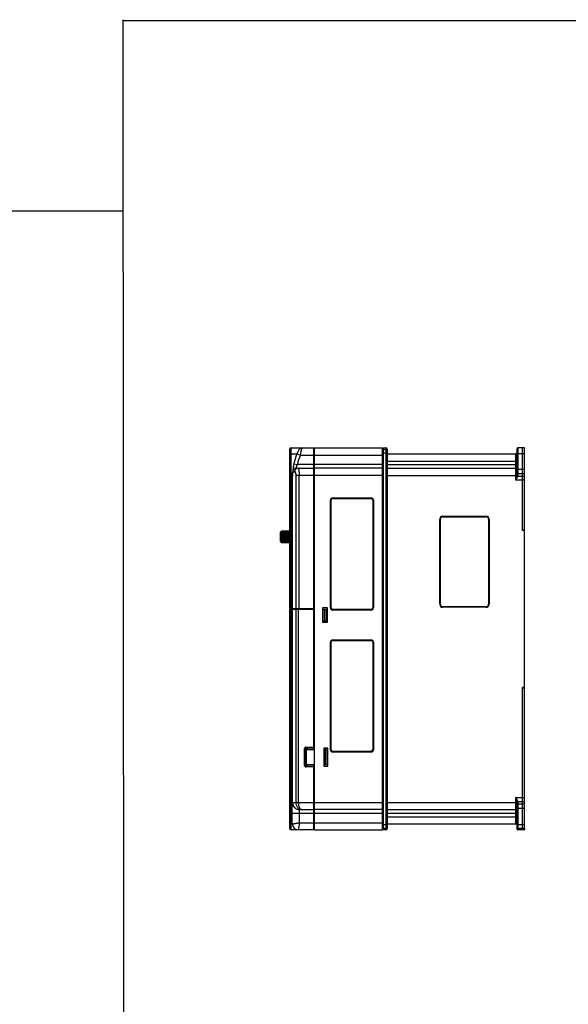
# Model space of a CAD drawing. Header units: millimetres. Extents: x 802 to 9345, y -804 to 1180.
# Tile 106 of 189: x 2906 to 3366, y -317 to 508. Entities that reach past the tile are written whole.
import ezdxf

# ---------------------------------------------------------------- set-up
doc = ezdxf.new("R2010")
doc.units = ezdxf.units.MM
doc.header["$LTSCALE"] = 30.734
doc.layers.get('0').update_dxf_attribs({"linetype": 'CONTINUOUS'})

msp = doc.modelspace()

# ---------------------------------------------------------------- linework, layer by layer
for p, q in [((2992.85, 507.92), (2993.51, -804)), ((2992.85, 507.13), (4031.49, 507.13)), ((2141.61, 347.47), (2992.93, 347.89))]:
    msp.add_line(p, q)
at = {"linetype": 'Continuous'}
for p, q in [((3133.66, -170.83), (3133.66, 149.17)), ((3133.66, 149.17), (3152.66, 149.17)), ((3152.66, -103.33), (3152.66, 149.17)), ((3153.16, -170.83), (3153.16, 149.17)), ((3153.16, 149.17), (3210.16, 149.17)), ((3210.16, -170.83), (3210.16, 149.17)), ((3210.96, 148.67), (3210.16, 148.67)), ((3210.96, 147.94), (3210.96, 149.17)), ((3210.96, 149.17), (3212.96, 149.17)), ((3212.96, 149.17), (3212.96, -170.83)), ((3323.46, 149.17), (3323.46, 125.87)), ((3328.96, 149.17), (3323.46, 149.17)), ((3327.46, 79.97), (3327.46, 149.17)), ((3328.96, 80.17), (3328.96, 149.17)), ((3132.66, 14.67), (3132.66, 148.17)), ((3132.66, 144.17), (3138.57, 144.17)), ((3138.62, 144.31), (3141.4, 143.17)), ((3141.4, 143.17), (3210.96, 143.17)), ((3153.16, 147.82), (3152.66, 147.82)), ((3210.96, -169.33), (3210.96, 147.67)), ((3212.96, 147.67), (3210.96, 147.67)), ((3213.96, 144.67), (3210.96, 144.67)), ((3213.96, 148.17), (3213.96, -169.83)), ((3213.96, 144.17), (3321.46, 144.17)), ((3321.46, 144.17), (3321.46, 122.1)), ((3322.46, 148.17), (3322.46, 126.58)), ((3328.96, 144.17), (3322.46, 144.17)), ((3135.95, 135.83), (3138.88, 135.17)), ((3137.91, 132.17), (3152.66, 132.17)), ((3210.96, 135.17), (3138.88, 135.17)), ((3210.16, 132.17), (3153.16, 132.17)), ((3213.96, 138.17), (3322.46, 138.17)), ((3213.96, 135.17), (3322.46, 135.17)), ((3213.96, 132.17), (3321.46, 132.17)), ((3134.66, 14.67), (3134.66, 124.17)), ((3134.87, 14.67), (3134.87, 128.91)), ((3134.9, 129.17), (3136.62, 129.17)), ((3137.52, 126.17), (3137.52, 14.67)), ((3210.96, 126.17), (3137.52, 126.17)), ((3140.39, 14.17), (3140.39, 126.17)), ((3153.16, 130.82), (3152.66, 130.82)), ((3210.96, 131.67), (3210.16, 131.67)), ((3213.96, 126.17), (3322.44, 126.17)), ((3322.46, 131.24), (3328.96, 131.24)), ((3323.44, 125.64), (3328.96, 125.64)), ((3323.46, 127.71), (3328.96, 127.71)), ((3328.96, 122.1), (3321.46, 122.1)), ((3168.56, 107.37), (3200.56, 107.37)), ((3166.56, 15.37), (3166.56, 105.37)), ((3166.76, 15.37), (3166.76, 105.37)), ((3166.76, 105.37), (3167.06, 105.37)), ((3167.06, 15.37), (3167.06, 105.37)), ((3168.06, 107.1), (3168.06, 107.17)), ((3168.06, 107.17), (3201.06, 107.17)), ((3168.56, 107.17), (3168.56, 106.87)), ((3168.56, 106.87), (3200.56, 106.87)), ((3200.56, 107.17), (3200.56, 106.87)), ((3201.06, 107.17), (3201.06, 107.1)), ((3202.06, 105.37), (3202.06, 15.37)), ((3202.36, 105.37), (3202.06, 105.37)), ((3202.36, 105.37), (3202.36, 15.37)), ((3202.56, 105.37), (3202.56, 15.37)), ((3260.56, 92.03), (3260.56, 91.57)), ((3260.56, 92.03), (3296.96, 92.03)), ((3260.56, 91.57), (3296.96, 91.57)), ((3296.96, 92.03), (3296.96, 91.57)), ((3258.1, 18.17), (3258.1, 89.57)), ((3258.1, 89.57), (3258.56, 89.57)), ((3258.56, 18.17), (3258.56, 89.57)), ((3298.96, 89.57), (3298.96, 18.17)), ((3299.42, 89.57), (3298.96, 89.57)), ((3299.42, 89.57), (3299.42, 18.17)), ((3124.81, 78.61), (3124.81, 74.66)), ((3124.81, 78.6), (3124.81, 78.6)), ((3124.81, 74.66), (3124.81, 78.57)), ((3124.81, 70.71), (3124.81, 74.66)), ((3124.81, 74.66), (3124.81, 74.66)), ((3124.81, 74.66), (3124.81, 74.66)), ((3124.81, 74.66), (3124.81, 70.75)), ((3125.11, 74.66), (3125.11, 78.91)), ((3125.31, 78.91), (3125.11, 78.91)), ((3125.11, 70.41), (3125.11, 74.66)), ((3125.31, 79.04), (3125.32, 79.09)), ((3125.31, 78.92), (3125.31, 79.02)), ((3125.31, 78.81), (3125.31, 78.89)), ((3125.31, 78.84), (3125.32, 78.84)), ((3125.31, 78.77), (3125.31, 78.81)), ((3125.31, 78.78), (3125.31, 78.73)), ((3125.31, 78.73), (3125.31, 78.77)), ((3125.31, 78.73), (3125.31, 78.63)), ((3125.31, 78.58), (3125.31, 78.63)), ((3125.31, 78.47), (3125.31, 78.58)), ((3125.31, 78.58), (3125.35, 78.58)), ((3125.31, 78.41), (3125.31, 78.47)), ((3125.31, 78.46), (3125.31, 78.25)), ((3125.31, 78.2), (3125.31, 78.25)), ((3125.31, 77.98), (3125.31, 78.2)), ((3125.31, 78.2), (3125.47, 78.2)), ((3125.31, 78.02), (3125.31, 77.76)), ((3125.31, 77.72), (3132.66, 77.77)), ((3125.31, 77.72), (3125.31, 77.76)), ((3125.31, 77.48), (3125.31, 77.72)), ((3125.31, 77.48), (3125.31, 77.17)), ((3125.31, 77.14), (3132.66, 77.18)), ((3125.31, 77.14), (3125.31, 77.17)), ((3125.31, 76.48), (3125.31, 77.14)), ((3125.31, 76.48), (3132.66, 76.52)), ((3125.31, 75.78), (3125.31, 76.48)), ((3125.31, 75.78), (3132.66, 75.8)), ((3125.31, 73.16), (3125.31, 75.78)), ((3125.31, 75.03), (3132.66, 75.04)), ((3125.31, 74.67), (3132.66, 74.66)), ((3125.61, 74.28), (3125.31, 74.28)), ((3125.61, 79.34), (3132.66, 79.4)), ((3132.66, 79.39), (3125.61, 79.33)), ((3125.61, 79.34), (3125.61, 79.33)), ((3125.61, 79.27), (3132.66, 79.33)), ((3125.61, 79.27), (3125.61, 79.19)), ((3132.66, 79.25), (3125.61, 79.19)), ((3125.61, 79.05), (3132.66, 79.11)), ((3125.61, 79.05), (3125.61, 78.91)), ((3132.66, 78.97), (3125.61, 78.91)), ((3125.61, 78.7), (3132.66, 78.75)), ((3125.61, 78.7), (3125.61, 78.51)), ((3132.66, 78.56), (3125.61, 78.51)), ((3125.61, 78.23), (3132.66, 78.27)), ((3125.61, 78.23), (3125.61, 77.99)), ((3132.66, 78.04), (3125.61, 77.99)), ((3125.61, 77.65), (3132.66, 77.69)), ((3125.61, 77.65), (3125.61, 77.37)), ((3132.66, 77.41), (3125.61, 77.37)), ((3125.61, 76.98), (3132.66, 77.01)), ((3125.61, 76.98), (3125.61, 76.66)), ((3132.66, 76.69), (3125.61, 76.66)), ((3125.61, 76.24), (3132.66, 76.26)), ((3125.61, 76.24), (3125.61, 75.9)), ((3132.66, 75.92), (3125.61, 75.9)), ((3125.61, 75.45), (3132.66, 75.46)), ((3125.61, 75.45), (3125.61, 75.09)), ((3132.66, 75.1), (3125.61, 75.09)), ((3125.61, 74.64), (3125.61, 74.28)), ((3125.61, 74.64), (3132.66, 74.63)), ((3132.66, 74.28), (3125.61, 74.28)), ((3328.96, 80.37), (3327.46, 80.37)), ((3328.96, 80.17), (3327.46, 80.17)), ((3328.96, 79.97), (3327.46, 79.97)), ((3328.96, -51.63), (3328.96, 79.97)), ((3124.81, 70.72), (3124.81, 70.72)), ((3125.31, 70.41), (3125.11, 70.41)), ((3125.31, 73.91), (3132.66, 73.9)), ((3125.31, 73.19), (3132.66, 73.16)), ((3125.31, 73.16), (3125.31, 72.5)), ((3125.31, 72.47), (3125.31, 72.5)), ((3125.31, 72.5), (3132.66, 72.46)), ((3125.31, 72.47), (3125.31, 71.88)), ((3125.31, 71.84), (3125.31, 71.88)), ((3125.31, 71.88), (3132.66, 71.84)), ((3125.31, 71.84), (3125.31, 71.35)), ((3125.31, 71.35), (3125.31, 71.07)), ((3125.31, 71.35), (3132.66, 71.29)), ((3125.31, 71.04), (3125.31, 71.11)), ((3125.31, 70.91), (3125.31, 71.04)), ((3125.31, 70.91), (3125.31, 70.73)), ((3125.31, 70.91), (3125.39, 70.91)), ((3125.31, 70.68), (3125.31, 70.73)), ((3125.31, 70.73), (3125.31, 70.69)), ((3125.31, 70.59), (3125.31, 70.68)), ((3125.31, 70.59), (3125.31, 70.48)), ((3125.31, 70.59), (3125.33, 70.59)), ((3125.31, 70.48), (3125.31, 70.42)), ((3125.31, 70.44), (3125.31, 70.47)), ((3125.31, 70.42), (3125.31, 70.44)), ((3125.31, 70.34), (3125.31, 70.42)), ((3125.31, 70.27), (3125.31, 70.33)), ((3125.31, 70.27), (3125.32, 70.22)), ((3125.61, 73.82), (3125.61, 73.47)), ((3125.61, 73.82), (3132.66, 73.81)), ((3132.66, 73.46), (3125.61, 73.47)), ((3125.61, 73.04), (3125.61, 72.7)), ((3125.61, 73.04), (3132.66, 73.01)), ((3132.66, 72.68), (3125.61, 72.7)), ((3125.61, 72.3), (3125.61, 71.99)), ((3125.61, 72.3), (3132.66, 72.26)), ((3132.66, 71.96), (3125.61, 71.99)), ((3125.61, 71.63), (3125.61, 71.37)), ((3125.61, 71.63), (3132.66, 71.59)), ((3132.66, 71.33), (3125.61, 71.37)), ((3125.61, 71.06), (3125.61, 70.84)), ((3125.61, 71.06), (3132.66, 71.01)), ((3132.66, 70.79), (3125.61, 70.84)), ((3125.61, 70.59), (3125.61, 70.43)), ((3125.61, 70.59), (3132.66, 70.54)), ((3132.66, 70.37), (3125.61, 70.43)), ((3125.61, 70.25), (3125.61, 70.14)), ((3125.61, 70.25), (3132.66, 70.19)), ((3132.66, 70.08), (3125.61, 70.14)), ((3125.61, 70.04), (3125.61, 70)), ((3125.61, 70.04), (3132.66, 69.98)), ((3132.66, 69.93), (3125.61, 70)), ((3125.61, 69.98), (3132.66, 69.91)), ((3258.1, 18.17), (3258.56, 18.17)), ((3299.42, 18.17), (3298.96, 18.17)), ((3132.66, 14.67), (3152.66, 14.67)), ((3132.66, -169.83), (3132.66, 14.17)), ((3132.66, 14.17), (3153.16, 14.17)), ((3133.16, 14.17), (3133.16, 14.67)), ((3134.66, -165.83), (3134.66, 14.17)), ((3134.87, -147.83), (3134.87, 14.17)), ((3135.16, 14.17), (3135.16, 14.67)), ((3135.35, 14.17), (3135.35, 14.67)), ((3137.73, 14.17), (3137.73, -147.83)), ((3138, 14.17), (3138, 14.67)), ((3139.65, 14.17), (3139.65, -147.83)), ((3159.86, 15.17), (3159.86, 3.17)), ((3164.16, 15.17), (3159.86, 15.17)), ((3159.86, 14.17), (3163.66, 14.17)), ((3160.16, 4.17), (3160.16, 14.17)), ((3161.46, 4.17), (3161.46, 14.17)), ((3162.91, 4.17), (3162.91, 14.17)), ((3163.66, 4.17), (3163.66, 14.17)), ((3163.86, 8.87), (3163.86, 6.87)), ((3164.16, 3.17), (3164.16, 15.17)), ((3166.76, 15.37), (3167.06, 15.37)), ((3168.56, 13.57), (3168.56, 13.87)), ((3200.56, 13.87), (3168.56, 13.87)), ((3200.56, 13.57), (3168.56, 13.57)), ((3200.56, 13.37), (3168.56, 13.37)), ((3200.56, 13.57), (3200.56, 13.87)), ((3202.36, 15.37), (3202.06, 15.37)), ((3296.96, 16.17), (3260.56, 16.17)), ((3260.56, 15.72), (3260.56, 16.17)), ((3296.96, 15.72), (3260.56, 15.72)), ((3296.96, 15.72), (3296.96, 16.17)), ((3163.66, 4.17), (3159.86, 4.17)), ((3159.86, 3.17), (3164.16, 3.17)), ((3163.92, 6.59), (3163.66, 6.59)), ((3164.12, 6.07), (3163.66, 6.07)), ((3166.56, -103.63), (3166.56, -13.63)), ((3166.76, -103.63), (3166.76, -13.63)), ((3166.76, -13.63), (3167.06, -13.63)), ((3167.06, -103.63), (3167.06, -13.63)), ((3168.06, -11.9), (3168.06, -11.83)), ((3168.06, -11.83), (3201.06, -11.83)), ((3168.56, -11.63), (3200.56, -11.63)), ((3168.56, -11.83), (3168.56, -12.13)), ((3168.56, -12.13), (3200.56, -12.13)), ((3200.56, -11.83), (3200.56, -12.13)), ((3201.06, -11.83), (3201.06, -11.9)), ((3202.06, -13.63), (3202.06, -103.63)), ((3202.36, -13.63), (3202.06, -13.63)), ((3202.36, -13.63), (3202.36, -103.63)), ((3202.56, -13.63), (3202.56, -103.63)), ((3328.96, -51.63), (3327.46, -51.63)), ((3327.46, -170.83), (3327.46, -51.63)), ((3328.96, -51.83), (3327.46, -51.83)), ((3328.96, -52.03), (3327.46, -52.03)), ((3328.96, -169.33), (3328.96, -51.83)), ((3145.31, -102.68), (3144.95, -102.68)), ((3144.95, -116.97), (3144.95, -102.68)), ((3145.31, -102.68), (3146.66, -104.03)), ((3145.31, -116.97), (3145.31, -102.68)), ((3146.01, -101.62), (3152.66, -101.62)), ((3146.01, -101.62), (3146.01, -101.97)), ((3146.01, -101.97), (3147.37, -103.33)), ((3146.01, -101.97), (3152.66, -101.97)), ((3146.66, -115.62), (3146.66, -104.03)), ((3147.37, -103.33), (3152.66, -103.33)), ((3164.36, -102.33), (3160.96, -102.33)), ((3160.96, -102.33), (3160.96, -117.33)), ((3164.16, -103.33), (3160.96, -103.33)), ((3161.16, -103.33), (3161.16, -116.33)), ((3161.74, -103.33), (3161.74, -116.33)), ((3162.74, -103.33), (3162.74, -116.33)), ((3164.16, -103.33), (3164.16, -116.33)), ((3164.36, -117.33), (3164.36, -102.33)), ((3166.76, -103.63), (3167.06, -103.63)), ((3200.56, -105.13), (3168.56, -105.13)), ((3168.56, -105.43), (3168.56, -105.13)), ((3200.56, -105.43), (3168.56, -105.43)), ((3200.56, -105.63), (3168.56, -105.63)), ((3200.56, -105.43), (3200.56, -105.13)), ((3202.36, -103.63), (3202.06, -103.63)), ((3144.95, -116.97), (3145.31, -116.97)), ((3145.31, -116.97), (3146.66, -115.62)), ((3146.01, -117.68), (3147.37, -116.33)), ((3152.66, -117.68), (3146.01, -117.68)), ((3146.01, -117.68), (3146.01, -118.03)), ((3152.66, -118.03), (3146.01, -118.03)), ((3152.66, -116.33), (3147.37, -116.33)), ((3152.66, -170.83), (3152.66, -116.33)), ((3164.16, -116.33), (3160.96, -116.33)), ((3160.96, -117.33), (3164.36, -117.33)), ((3134.66, -147.83), (3210.96, -147.83)), ((3213.96, -147.83), (3322.44, -147.83)), ((3321.46, -143.76), (3328.96, -143.76)), ((3321.46, -143.76), (3321.46, -165.83)), ((3322.46, -148.23), (3322.46, -169.83)), ((3328.96, -147.29), (3323.44, -147.29)), ((3323.46, -147.52), (3323.46, -170.83)), ((3140.66, -153.83), (3152.66, -153.83)), ((3140.66, -164.83), (3140.66, -153.83)), ((3153.16, -152.33), (3152.66, -152.33)), ((3210.16, -153.83), (3153.16, -153.83)), ((3210.96, -153.33), (3210.16, -153.33)), ((3213.96, -153.83), (3321.46, -153.83)), ((3328.96, -152.9), (3322.46, -152.9)), ((3328.96, -149.36), (3323.46, -149.36)), ((3134.66, -156.83), (3210.96, -156.83)), ((3140.66, -164.83), (3210.96, -164.83)), ((3213.96, -156.83), (3322.46, -156.83)), ((3213.96, -159.83), (3322.46, -159.83)), ((3132.66, -165.83), (3134.66, -165.83)), ((3152.66, -170.83), (3133.66, -170.83)), ((3153.16, -169.33), (3152.66, -169.33)), ((3153.16, -170.83), (3210.16, -170.83)), ((3210.96, -170.33), (3210.16, -170.33)), ((3210.96, -166.33), (3213.96, -166.33)), ((3210.96, -169.33), (3212.96, -169.33)), ((3210.96, -170.83), (3210.96, -169.59)), ((3212.96, -170.83), (3210.96, -170.83)), ((3213.96, -165.83), (3321.46, -165.83)), ((3322.46, -166.33), (3328.96, -166.33)), ((3323.46, -169.33), (3328.96, -169.33)), ((3328.96, -170.83), (3323.46, -170.83)), ((3328.96, -169.59), (3328.96, -170.83))]:
    msp.add_line(p, q, dxfattribs=at)
for centre, radius, start, end in [((3133.66, 148.17), 1, 90, 180), ((3142.75, 146.17), 3, 90, 153.96611), ((3212.96, 148.17), 1, 0, 90), ((3323.46, 148.17), 1, 90, 180), ((3187.78, 124.17), 53.12, 153.96611, 180), ((3187.78, 124.17), 50.13, 157.72502, 167.32317), ((3212.96, 146.67), 1, 0, 90), ((3321.46, 145.17), 1, 270, 348.2425), ((3321.41, 145.19), 1.05, 348.17159, 352.66608), ((3321.54, 145.17), 0.92, 352.71101, 356.1772), ((3321.62, 145.16), 0.838, 356.17858, 359.97117), ((3137.91, 129.17), 3, 90, 174.27519), ((3321.46, 133.17), 1, 270, 337.50001), ((3316.2, 126.76), 6.27, 354.65918, 355.47519), ((3318.76, 126.58), 3.7, 356.40922, 359.94613), ((3317.4, 126.66), 5.06, 355.47384, 356.44636), ((3321.58, 125.87), 1.88, 352.86921, 359.94479), ((3168.56, 105.37), 2, 90, 180), ((3200.56, 105.37), 2, 0, 90), ((3168.56, 105.37), 1.8, 90, 180), ((3168.56, 105.37), 1.5, 90, 180), ((3200.56, 105.37), 1.8, 0, 90), ((3200.56, 105.37), 1.5, 0, 90), ((3260.56, 89.57), 2.46, 90, 180), ((3260.56, 89.57), 2, 90, 180), ((3296.96, 89.57), 2.46, 0, 90), ((3296.96, 89.57), 2, 0, 90), ((3125.11, 78.61), 0.3, 90, 180), ((3125.56, 78.78), 0.25, 167.64433, 179.96649), ((3125.61, 79.04), 0.3, 90.49167, 170.12775), ((3125.56, 78.78), 0.251, 166.24995, 167.64048), ((3327.46, 80.17), 1.5, 352.25029, 0), ((3125.11, 70.71), 0.3, 180, 270), ((3125.58, 70.42), 0.267, 180.0093, 186.3619), ((3125.61, 70.34), 0.3, 180.00401, 269.51326), ((3125.61, 70.27), 0.3, 189.87175, 269.10317), ((3125.61, 70.27), 0.298, 269.0926, 269.50015), ((3260.56, 18.17), 2.46, 180, 270), ((3260.56, 18.17), 2, 180, 270), ((3296.96, 18.17), 2.46, 270, 0), ((3296.96, 18.17), 2, 270, 0), ((3165.36, 8.87), 1.5, 144.61066, 180), ((3168.56, 15.37), 2, 180, 270), ((3168.56, 15.37), 1.8, 180, 270), ((3168.56, 15.37), 1.5, 180, 270), ((3200.56, 15.37), 2, 270, 0), ((3200.56, 15.37), 1.8, 270, 0), ((3200.56, 15.37), 1.5, 270, 0), ((3165.36, 6.87), 1.5, 180, 215.38934), ((3168.56, -13.63), 2, 90, 180), ((3168.56, -13.63), 1.8, 90, 180), ((3168.56, -13.63), 1.5, 90, 180), ((3200.56, -13.63), 2, 0, 90), ((3200.56, -13.63), 1.8, 0, 90), ((3200.56, -13.63), 1.5, 0, 90), ((3327.46, -51.83), 1.5, 0, 8.05049), ((3168.56, -103.63), 2, 180, 270), ((3168.56, -103.63), 1.8, 180, 270), ((3168.56, -103.63), 1.5, 180, 270), ((3200.56, -103.63), 2, 270, 0), ((3200.56, -103.63), 1.8, 270, 0), ((3200.56, -103.63), 1.5, 270, 0), ((3140.66, -147.83), 6, 179.9993, 270), ((3316.86, -148.35), 5.61, 3.59944, 5.39001), ((3318.76, -148.23), 3.7, 0.05413, 3.59051), ((3321.58, -147.52), 1.88, 0.05846, 7.12754), ((3321.46, -154.83), 1, 22.5, 90), ((3133.66, -169.83), 1, 180, 270), ((3139.66, -165.83), 5, 180, 270), ((3212.96, -168.33), 1, 270, 0), ((3212.96, -169.83), 1, 270, 0), ((3321.46, -166.83), 1, 11.7575, 90), ((3323.46, -168.33), 1, 180, 270), ((3323.46, -169.83), 1, 180, 270)]:
    msp.add_arc(centre, radius, start, end, dxfattribs=at)
for centre, major_axis in [((3148.07, -104.74), (-1.22, 1.22)), ((3148.07, -114.91), (-1.22, -1.22))]:
    msp.add_ellipse(centre, major_axis=major_axis, ratio=0.57735, start_param=-0.523599, end_param=0.523599, dxfattribs=at)
for points, knots in [([(3141.4, 143.17), (3141.48, 143.56), (3141.64, 144.32), (3141.88, 145.42), (3142.07, 146.3), (3142.22, 146.94), (3142.32, 147.38), (3142.41, 147.78), (3142.49, 148.13), (3142.57, 148.43), (3142.62, 148.66), (3142.66, 148.81), (3142.68, 148.9), (3142.7, 148.99), (3142.72, 149.05), (3142.73, 149.1), (3142.73, 149.13), (3142.74, 149.14), (3142.74, 149.16), (3142.74, 149.17), (3142.75, 149.17), (3142.74, 149.17), (3142.75, 149.17)], [0, 0, 0, 0, 0.192738, 0.378505, 0.550523, 0.62934, 0.702325, 0.768743, 0.827903, 0.879165, 0.921957, 0.940019, 0.955785, 0.969208, 0.980247, 0.988869, 0.992264, 0.995046, 0.997212, 0.99876, 0.99969, 1, 1, 1, 1]), ([(3139.49, 132.17), (3139.3, 132.17), (3138.92, 132.13), (3138.38, 131.96), (3137.88, 131.68), (3137.3, 131.18), (3136.76, 130.35), (3136.62, 129.56), (3136.62, 129.17)], [0, 0, 0, 0, 0.122622, 0.245655, 0.369447, 0.494221, 0.745674, 1, 1, 1, 1]), ([(3137.91, 132.17), (3137.91, 132.18), (3137.91, 132.19), (3137.92, 132.21), (3137.93, 132.25), (3137.94, 132.32), (3137.96, 132.42), (3137.99, 132.56), (3138.05, 132.78), (3138.13, 133.12), (3138.27, 133.58), (3138.44, 134.09), (3138.64, 134.63), (3138.8, 134.99), (3138.88, 135.17)], [0, 0, 0, 0, 0.004942, 0.011107, 0.019716, 0.044167, 0.078036, 0.12096, 0.17247, 0.298873, 0.451616, 0.624016, 0.809035, 1, 1, 1, 1]), ([(3139.49, 132.17), (3139.52, 132.17), (3139.59, 132.15), (3139.68, 132.05), (3139.76, 131.91), (3139.84, 131.71), (3139.92, 131.46), (3139.99, 131.16), (3140.06, 130.81), (3140.15, 130.26), (3140.25, 129.48), (3140.33, 128.45), (3140.38, 127.34), (3140.39, 126.57), (3140.39, 126.17)], [0, 0, 0, 0, 0.014933, 0.034649, 0.061381, 0.095863, 0.138235, 0.188353, 0.245908, 0.310466, 0.458375, 0.626891, 0.809762, 1, 1, 1, 1]), ([(3136.62, 129.17), (3136.65, 129.17), (3136.71, 129.16), (3136.79, 129.12), (3136.88, 129.05), (3137, 128.91), (3137.13, 128.66), (3137.26, 128.3), (3137.37, 127.85), (3137.45, 127.33), (3137.51, 126.76), (3137.52, 126.37), (3137.52, 126.17)], [0, 0, 0, 0, 0.026644, 0.055617, 0.088713, 0.127067, 0.221549, 0.340603, 0.482477, 0.643423, 0.818109, 1, 1, 1, 1]), ([(3322.44, 126.17), (3322.4, 125.79), (3322.25, 125.02), (3322.06, 124.26), (3321.96, 123.88)], [0, 0, 0, 0, 0.489994, 1, 1, 1, 1]), ([(3322.44, 126.17), (3322.46, 126.09), (3322.65, 125.71), (3323.1, 125.53), (3323.42, 125.5)], [0, 0, 0, 0, 0.213427, 1, 1, 1, 1]), ([(3322.45, 126.35), (3322.47, 126.16), (3322.78, 125.77), (3323.21, 125.65), (3323.44, 125.64)], [0, 0, 0, 0, 0.447552, 1, 1, 1, 1]), ([(3323.46, 127.71), (3323.21, 127.71), (3322.84, 127.8), (3322.52, 128.12), (3322.46, 128.32), (3322.46, 128.42)], [0, 0, 0, 0, 0.552527, 0.789206, 1, 1, 1, 1]), ([(3323.46, 125.87), (3323.21, 125.87), (3322.84, 125.96), (3322.52, 126.28), (3322.46, 126.48), (3322.46, 126.58)], [0, 0, 0, 0, 0.552527, 0.789206, 1, 1, 1, 1]), ([(3322.46, 123.58), (3322.67, 123.9), (3323.04, 124.51), (3323.34, 125.17), (3323.42, 125.5)], [0, 0, 0, 0, 0.531539, 1, 1, 1, 1]), ([(3322.46, 123.58), (3322.38, 123.46), (3322.05, 122.96), (3321.71, 122.47), (3321.46, 122.1)], [0, 0, 0, 0, 0.246456, 1, 1, 1, 1]), ([(3125.61, 79.33), (3125.57, 79.32), (3125.49, 79.31), (3125.39, 79.24), (3125.33, 79.14), (3125.31, 79.06), (3125.31, 79.02)], [0, 0, 0, 0, 0.249987, 0.49998, 0.749983, 1, 1, 1, 1]), ([(3125.31, 78.97), (3125.31, 79.01), (3125.33, 79.09), (3125.39, 79.19), (3125.49, 79.25), (3125.57, 79.27), (3125.61, 79.27)], [0, 0, 0, 0, 0.246051, 0.494411, 0.746039, 1, 1, 1, 1]), ([(3125.61, 79.19), (3125.57, 79.19), (3125.49, 79.17), (3125.39, 79.11), (3125.33, 79.01), (3125.31, 78.93), (3125.31, 78.89)], [0, 0, 0, 0, 0.251741, 0.502452, 0.751728, 1, 1, 1, 1]), ([(3125.61, 78.91), (3125.57, 78.91), (3125.49, 78.9), (3125.39, 78.84), (3125.33, 78.74), (3125.31, 78.67), (3125.31, 78.63)], [0, 0, 0, 0, 0.25711, 0.510061, 0.757127, 1, 1, 1, 1]), ([(3125.31, 78.46), (3125.31, 78.46), (3125.31, 78.5), (3125.32, 78.53), (3125.33, 78.55)], [0, 0, 0, 0, 0.247937, 1, 1, 1, 1]), ([(3125.61, 78.51), (3125.57, 78.51), (3125.49, 78.5), (3125.39, 78.44), (3125.33, 78.35), (3125.31, 78.28), (3125.31, 78.25)], [0, 0, 0, 0, 0.266315, 0.523261, 0.766615, 1, 1, 1, 1]), ([(3125.31, 78.02), (3125.31, 78.05), (3125.33, 78.11), (3125.4, 78.18), (3125.5, 78.22), (3125.57, 78.23), (3125.61, 78.23)], [0, 0, 0, 0, 0.209768, 0.44484, 0.711967, 1, 1, 1, 1]), ([(3125.61, 77.99), (3125.57, 77.99), (3125.49, 77.98), (3125.4, 77.93), (3125.33, 77.85), (3125.31, 77.79), (3125.31, 77.76)], [0, 0, 0, 0, 0.279683, 0.542773, 0.780937, 1, 1, 1, 1]), ([(3125.31, 77.48), (3125.31, 77.49), (3125.31, 77.51), (3125.33, 77.55), (3125.36, 77.58), (3125.41, 77.61), (3125.5, 77.64), (3125.57, 77.65), (3125.61, 77.65)], [0, 0, 0, 0, 0.09069, 0.187773, 0.295708, 0.416424, 0.692926, 1, 1, 1, 1]), ([(3125.61, 77.37), (3125.57, 77.37), (3125.5, 77.36), (3125.4, 77.32), (3125.34, 77.26), (3125.31, 77.21), (3125.31, 77.19), (3125.31, 77.17)], [0, 0, 0, 0, 0.296926, 0.568278, 0.799519, 0.902198, 1, 1, 1, 1]), ([(3125.31, 76.85), (3125.31, 76.89), (3125.38, 76.94), (3125.44, 76.96), (3125.51, 76.98), (3125.57, 76.98), (3125.61, 76.98)], [0, 0, 0, 0, 0.36701, 0.507438, 0.662775, 1, 1, 1, 1]), ([(3125.61, 76.66), (3125.57, 76.66), (3125.5, 76.65), (3125.41, 76.63), (3125.36, 76.6), (3125.33, 76.57), (3125.32, 76.54), (3125.31, 76.52), (3125.31, 76.51)], [0, 0, 0, 0, 0.318674, 0.601515, 0.721864, 0.826524, 0.917441, 1, 1, 1, 1]), ([(3125.31, 76.16), (3125.31, 76.17), (3125.33, 76.19), (3125.36, 76.21), (3125.4, 76.22), (3125.44, 76.23), (3125.51, 76.24), (3125.57, 76.24), (3125.61, 76.24)], [0, 0, 0, 0, 0.116876, 0.2125, 0.33396, 0.478403, 0.641366, 1, 1, 1, 1]), ([(3125.61, 75.9), (3125.57, 75.9), (3125.51, 75.89), (3125.44, 75.88), (3125.4, 75.87), (3125.36, 75.85), (3125.33, 75.84), (3125.32, 75.82), (3125.31, 75.8), (3125.31, 75.79)], [0, 0, 0, 0, 0.344154, 0.501504, 0.642245, 0.762636, 0.860704, 0.937541, 1, 1, 1, 1]), ([(3125.31, 75.42), (3125.31, 75.43), (3125.32, 75.43), (3125.34, 75.43), (3125.36, 75.44), (3125.4, 75.44), (3125.44, 75.45), (3125.51, 75.45), (3125.57, 75.45), (3125.61, 75.45)], [0, 0, 0, 0, 0.025424, 0.083722, 0.175925, 0.299224, 0.449238, 0.620431, 1, 1, 1, 1]), ([(3125.61, 75.09), (3125.57, 75.09), (3125.51, 75.09), (3125.44, 75.09), (3125.4, 75.08), (3125.36, 75.07), (3125.34, 75.06), (3125.32, 75.05), (3125.31, 75.05), (3125.31, 75.04)], [0, 0, 0, 0, 0.36967, 0.536875, 0.684044, 0.806098, 0.899331, 0.962322, 1, 1, 1, 1]), ([(3125.31, 74.66), (3125.31, 74.66), (3125.32, 74.66), (3125.34, 74.65), (3125.36, 74.65), (3125.4, 74.64), (3125.44, 74.64), (3125.51, 74.64), (3125.57, 74.64), (3125.61, 74.64)], [0, 0, 0, 0, 0.02526, 0.083507, 0.175701, 0.299018, 0.449069, 0.620311, 1, 1, 1, 1]), ([(3125.32, 78.84), (3125.33, 78.87), (3125.35, 78.93), (3125.42, 78.99), (3125.51, 79.04), (3125.57, 79.05), (3125.61, 79.05)], [0, 0, 0, 0, 0.239427, 0.486135, 0.74059, 1, 1, 1, 1]), ([(3125.33, 78.55), (3125.35, 78.57), (3125.38, 78.62), (3125.47, 78.68), (3125.55, 78.7), (3125.61, 78.7)], [0, 0, 0, 0, 0.232624, 0.479029, 1, 1, 1, 1]), ([(3125.31, 73.9), (3125.31, 73.89), (3125.33, 73.87), (3125.36, 73.86), (3125.4, 73.85), (3125.44, 73.84), (3125.51, 73.83), (3125.57, 73.82), (3125.61, 73.82)], [0, 0, 0, 0, 0.116573, 0.212159, 0.333632, 0.478125, 0.641166, 1, 1, 1, 1]), ([(3125.61, 73.47), (3125.57, 73.47), (3125.5, 73.48), (3125.42, 73.48), (3125.36, 73.49), (3125.34, 73.5), (3125.32, 73.51), (3125.31, 73.52), (3125.31, 73.52)], [0, 0, 0, 0, 0.369881, 0.684308, 0.806392, 0.89961, 0.962518, 1, 1, 1, 1]), ([(3125.31, 73.16), (3125.31, 73.12), (3125.38, 73.08), (3125.44, 73.06), (3125.51, 73.04), (3125.57, 73.04), (3125.61, 73.04)], [0, 0, 0, 0, 0.366693, 0.507164, 0.662573, 1, 1, 1, 1]), ([(3125.61, 72.7), (3125.57, 72.7), (3125.51, 72.71), (3125.44, 72.72), (3125.4, 72.73), (3125.36, 72.75), (3125.33, 72.77), (3125.32, 72.78), (3125.31, 72.8), (3125.31, 72.81)], [0, 0, 0, 0, 0.344358, 0.501784, 0.642573, 0.762971, 0.860991, 0.937715, 1, 1, 1, 1]), ([(3125.31, 72.47), (3125.31, 72.46), (3125.31, 72.44), (3125.33, 72.4), (3125.36, 72.37), (3125.41, 72.34), (3125.5, 72.31), (3125.57, 72.3), (3125.61, 72.3)], [0, 0, 0, 0, 0.090574, 0.187567, 0.295453, 0.416162, 0.692755, 1, 1, 1, 1]), ([(3125.61, 71.99), (3125.57, 71.99), (3125.5, 72), (3125.41, 72.03), (3125.36, 72.06), (3125.33, 72.09), (3125.32, 72.11), (3125.31, 72.14), (3125.31, 72.15)], [0, 0, 0, 0, 0.31886, 0.601805, 0.72215, 0.826759, 0.917575, 1, 1, 1, 1]), ([(3125.31, 71.84), (3125.31, 71.82), (3125.33, 71.76), (3125.4, 71.69), (3125.5, 71.64), (3125.57, 71.63), (3125.61, 71.63)], [0, 0, 0, 0, 0.209613, 0.444635, 0.71183, 1, 1, 1, 1]), ([(3125.61, 71.37), (3125.57, 71.37), (3125.5, 71.38), (3125.4, 71.42), (3125.34, 71.47), (3125.31, 71.52), (3125.31, 71.55), (3125.31, 71.56)], [0, 0, 0, 0, 0.29708, 0.56851, 0.799697, 0.902297, 1, 1, 1, 1]), ([(3125.31, 71.3), (3125.31, 71.27), (3125.33, 71.2), (3125.4, 71.12), (3125.49, 71.07), (3125.57, 71.06), (3125.61, 71.06)], [0, 0, 0, 0, 0.22678, 0.46768, 0.727443, 1, 1, 1, 1]), ([(3125.61, 70.84), (3125.57, 70.84), (3125.49, 70.85), (3125.4, 70.9), (3125.33, 70.97), (3125.31, 71.04), (3125.31, 71.07)], [0, 0, 0, 0, 0.279803, 0.542949, 0.781069, 1, 1, 1, 1]), ([(3125.31, 70.86), (3125.31, 70.83), (3125.33, 70.76), (3125.39, 70.67), (3125.49, 70.61), (3125.57, 70.59), (3125.61, 70.59)], [0, 0, 0, 0, 0.238608, 0.48398, 0.738717, 1, 1, 1, 1]), ([(3125.33, 70.6), (3125.33, 70.61), (3125.32, 70.63), (3125.31, 70.66), (3125.31, 70.69)], [0, 0, 0, 0, 0.252643, 1, 1, 1, 1]), ([(3125.31, 70.54), (3125.31, 70.5), (3125.33, 70.43), (3125.39, 70.33), (3125.49, 70.27), (3125.57, 70.25), (3125.61, 70.25)], [0, 0, 0, 0, 0.24601, 0.494352, 0.745998, 1, 1, 1, 1]), ([(3125.61, 70.14), (3125.57, 70.14), (3125.5, 70.16), (3125.41, 70.21), (3125.34, 70.29), (3125.32, 70.36), (3125.31, 70.4)], [0, 0, 0, 0, 0.256656, 0.509601, 0.757046, 1, 1, 1, 1]), ([(3125.61, 70), (3125.57, 70), (3125.49, 70.01), (3125.39, 70.08), (3125.33, 70.18), (3125.31, 70.25), (3125.31, 70.29)], [0, 0, 0, 0, 0.251769, 0.502491, 0.751755, 1, 1, 1, 1]), ([(3125.61, 70.43), (3125.55, 70.43), (3125.46, 70.45), (3125.37, 70.52), (3125.34, 70.57), (3125.33, 70.6)], [0, 0, 0, 0, 0.515573, 0.762973, 1, 1, 1, 1]), ([(3146.01, -101.62), (3145.87, -101.62), (3145.66, -101.65), (3145.4, -101.77), (3145.23, -101.9), (3145.1, -102.07), (3144.98, -102.32), (3144.95, -102.54), (3144.95, -102.68)], [0, 0, 0, 0, 0.249695, 0.374874, 0.5, 0.625126, 0.750305, 1, 1, 1, 1]), ([(3146.01, -101.97), (3145.96, -101.97), (3145.86, -101.96), (3145.71, -101.97), (3145.56, -102.01), (3145.43, -102.1), (3145.35, -102.23), (3145.3, -102.38), (3145.29, -102.53), (3145.3, -102.63), (3145.31, -102.68)], [0, 0, 0, 0, 0.124673, 0.249583, 0.374729, 0.5, 0.625271, 0.750416, 0.875327, 1, 1, 1, 1]), ([(3144.95, -116.97), (3144.95, -117.11), (3144.98, -117.33), (3145.1, -117.59), (3145.23, -117.76), (3145.4, -117.89), (3145.66, -118), (3145.87, -118.03), (3146.01, -118.03)], [0, 0, 0, 0, 0.249695, 0.374874, 0.5, 0.625126, 0.750305, 1, 1, 1, 1]), ([(3145.31, -116.97), (3145.3, -117.02), (3145.29, -117.12), (3145.3, -117.28), (3145.35, -117.42), (3145.43, -117.55), (3145.56, -117.64), (3145.71, -117.68), (3145.86, -117.7), (3145.96, -117.69), (3146.01, -117.68)], [0, 0, 0, 0, 0.124673, 0.249583, 0.374729, 0.5, 0.625271, 0.750416, 0.875327, 1, 1, 1, 1]), ([(3134.87, -147.83), (3134.87, -148.22), (3134.95, -149), (3135.28, -150.13), (3135.81, -151.18), (3136.54, -152.09), (3137.42, -152.85), (3138.43, -153.4), (3139.52, -153.75), (3140.28, -153.83), (3140.66, -153.83)], [0, 0, 0, 0, 0.127208, 0.254083, 0.380343, 0.505793, 0.630361, 0.754109, 0.877226, 1, 1, 1, 1]), ([(3142.62, -153.83), (3142.32, -153.83), (3141.7, -153.75), (3140.81, -153.44), (3139.97, -152.91), (3139.22, -152.19), (3138.59, -151.29), (3137.93, -149.86), (3137.73, -148.64), (3137.73, -147.83)], [0, 0, 0, 0, 0.106702, 0.215942, 0.329993, 0.450607, 0.57875, 0.714326, 1, 1, 1, 1]), ([(3139.65, -147.83), (3139.65, -148.24), (3139.69, -149.05), (3139.87, -150.21), (3140.16, -151.26), (3140.54, -152.16), (3140.98, -152.88), (3141.49, -153.41), (3142.04, -153.75), (3142.43, -153.83), (3142.62, -153.83)], [0, 0, 0, 0, 0.171013, 0.334948, 0.486047, 0.620643, 0.737317, 0.836868, 0.922471, 1, 1, 1, 1]), ([(3321.46, -143.76), (3321.72, -144.13), (3322.05, -144.61), (3322.38, -145.11), (3322.46, -145.23)], [0, 0, 0, 0, 0.753594, 1, 1, 1, 1]), ([(3321.96, -145.53), (3322.06, -145.91), (3322.25, -146.67), (3322.4, -147.44), (3322.44, -147.83)], [0, 0, 0, 0, 0.510006, 1, 1, 1, 1]), ([(3322.44, -147.83), (3322.46, -147.74), (3322.65, -147.36), (3323.1, -147.18), (3323.42, -147.15)], [0, 0, 0, 0, 0.213427, 1, 1, 1, 1]), ([(3322.45, -148), (3322.47, -147.81), (3322.78, -147.43), (3323.21, -147.31), (3323.44, -147.29)], [0, 0, 0, 0, 0.447552, 1, 1, 1, 1]), ([(3323.42, -147.15), (3323.34, -146.82), (3323.04, -146.16), (3322.67, -145.55), (3322.46, -145.23)], [0, 0, 0, 0, 0.468459, 1, 1, 1, 1]), ([(3322.46, -148.23), (3322.46, -148.14), (3322.52, -147.93), (3322.84, -147.61), (3323.21, -147.52), (3323.46, -147.52)], [0, 0, 0, 0, 0.210794, 0.447473, 1, 1, 1, 1]), ([(3323.46, -149.36), (3323.21, -149.36), (3322.84, -149.45), (3322.52, -149.77), (3322.46, -149.98), (3322.46, -150.07)], [0, 0, 0, 0, 0.552527, 0.789206, 1, 1, 1, 1]), ([(3134.66, -165.83), (3134.66, -165.83), (3134.66, -165.83), (3134.67, -165.83), (3134.68, -165.82), (3134.69, -165.82), (3134.71, -165.82), (3134.74, -165.81), (3134.78, -165.81), (3134.85, -165.8), (3134.93, -165.78), (3135.02, -165.77), (3135.17, -165.74), (3135.39, -165.7), (3135.7, -165.65), (3136.05, -165.59), (3136.44, -165.53), (3136.88, -165.46), (3137.53, -165.35), (3138.4, -165.2), (3139.32, -165.05), (3140.08, -164.92), (3140.46, -164.86), (3140.66, -164.83)], [0, 0, 0, 0, 0.000306, 0.001222, 0.002747, 0.004881, 0.007623, 0.01097, 0.019472, 0.030365, 0.043618, 0.059195, 0.077056, 0.119432, 0.1703, 0.22913, 0.295321, 0.368204, 0.447056, 0.619543, 0.806186, 0.902642, 1, 1, 1, 1]), ([(3140.66, -164.83), (3140.63, -165.02), (3140.56, -165.41), (3140.44, -166.17), (3140.28, -167.08), (3140.11, -168.1), (3139.98, -168.88), (3139.89, -169.44), (3139.83, -169.79), (3139.78, -170.09), (3139.74, -170.35), (3139.71, -170.52), (3139.69, -170.64), (3139.68, -170.7), (3139.67, -170.76), (3139.67, -170.79), (3139.66, -170.81), (3139.66, -170.82), (3139.66, -170.83)], [0, 0, 0, 0, 0.097358, 0.193814, 0.380457, 0.552944, 0.70468, 0.770871, 0.829701, 0.880568, 0.922944, 0.956382, 0.969635, 0.980527, 0.989029, 0.995118, 0.998778, 1, 1, 1, 1])]:
    msp.add_open_spline(points, degree=3, knots=knots, dxfattribs=at)
for points in [[(3321.96, 123.88), (3321.8, 123.28), (3321.63, 122.69), (3321.46, 122.1)], [(3323.42, 125.5), (3323.43, 125.54), (3323.44, 125.59), (3323.44, 125.64)], [(3321.46, -143.76), (3321.63, -144.35), (3321.8, -144.93), (3321.96, -145.53)], [(3323.44, -147.29), (3323.44, -147.24), (3323.43, -147.19), (3323.42, -147.15)]]:
    msp.add_open_spline(points, degree=3, dxfattribs=at)

doc.saveas('drawing.dxf')
